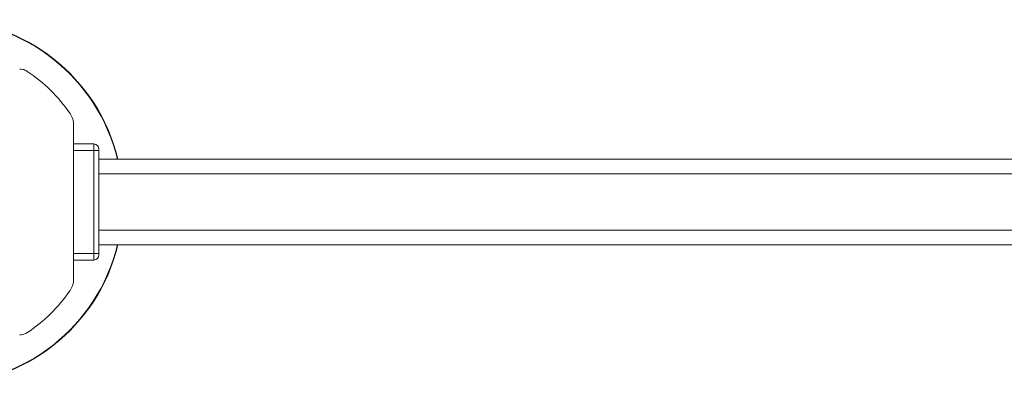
# Model space of a CAD drawing. Header units: millimetres. Extents: x -453 to 1924, y -67 to 428.
# Tile 8 of 72: x -74 to 75, y -67 to -11. Entities that reach past the tile are written whole.
import ezdxf

# ---------------------------------------------------------------- set-up
doc = ezdxf.new("R2010")
doc.units = ezdxf.units.MM

# ---------------------------------------------------------------- blocks, each defined once
blk = doc.blocks.new('Drawing View3')
at = {"color": 7, "linetype": 'Continuous', "lineweight": 18}
for p, q in [((138.38, -20.37), (138.38, 2.9)), ((141.42, 0.06), (138.38, 0.06)), ((141.42, 0.06), (141.42, -0.94)), ((141.42, -0.94), (138.38, -0.94)), ((142.22, -0.94), (141.42, -0.94)), ((141.42, -0.94), (141.42, -16.54)), ((142.22, -0.74), (142.22, -0.94)), ((142.22, -0.94), (142.22, -16.54)), ((294.22, -2.24), (142.22, -2.24)), ((142.22, -4.49), (294.22, -4.49)), ((142.22, -12.99), (294.22, -12.99)), ((142.22, -15.24), (294.22, -15.24)), ((141.42, -16.54), (138.38, -16.54)), ((141.42, -17.54), (138.38, -17.54)), ((141.42, -16.54), (141.42, -17.54)), ((142.22, -16.54), (141.42, -16.54)), ((142.22, -16.54), (142.22, -16.74))]:
    blk.add_line(p, q, dxfattribs=at)
for centre, radius, start, end in [((118.22, -8.74), 27.64, 13.6016, 90), ((118.22, -8.74), 27.58, 13.6296, 90), ((130.21, 9.42), 2, 76.3399, 89.9905), ((130.21, 9.43), 2, 66.6784, 76.3363), ((130.21, 9.42), 2, 56.5672, 66.684), ((118.22, -8.74), 23.76, 34.3869, 56.5672), ((135.22, 2.9), 3.16, 360, 34.3869), ((141.42, -0.74), 0.8, 0, 90), ((118.22, -8.74), 27.58, 270, 346.3704), ((118.22, -8.74), 27.64, 270, 346.3984), ((141.42, -16.74), 0.8, 270, 0), ((135.22, -20.37), 3.16, 325.6131, 0), ((118.22, -8.74), 23.76, 303.4328, 325.6131), ((130.21, -26.89), 2, 270.0095, 283.6601), ((130.21, -26.9), 2, 283.6637, 293.3216), ((130.21, -26.89), 2, 293.316, 303.4328)]:
    blk.add_arc(centre, radius, start, end, dxfattribs=at)

msp = doc.modelspace()

# ---------------------------------------------------------------- block references
at = {"color": 7, "linetype": 'Continuous', "lineweight": 18}
msp.add_blockref('Drawing View3', (-204.51, -30.37), dxfattribs=at)

doc.saveas('drawing.dxf')
